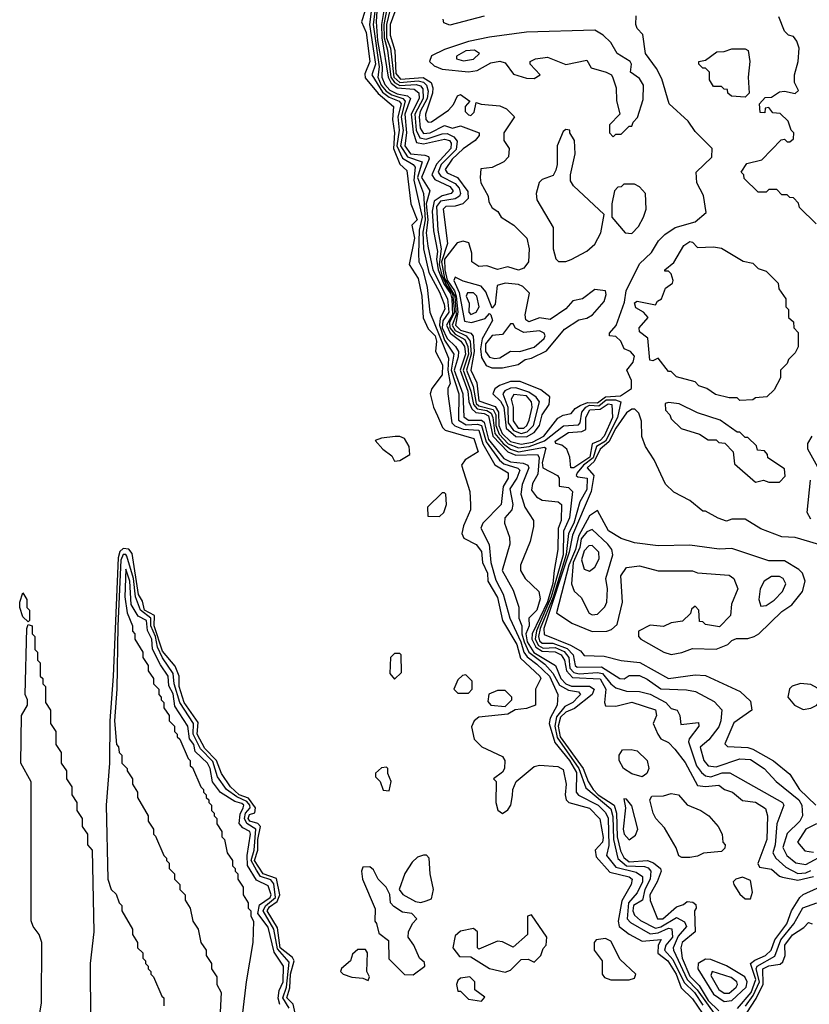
# Model space of a CAD drawing. Extents: x 2668140 to 2765664, y 823621 to 955240.
# Tile 7 of 256: x 2681942 to 2684939, y 856000 to 859734. Entities that reach past the tile are written whole.
import ezdxf

# ---------------------------------------------------------------- set-up
doc = ezdxf.new("R2010")
doc.units = 0

msp = doc.modelspace()

# ---------------------------------------------------------------- linework, layer by layer
at = {"layer": '0CON02XD'}
for points in [[(2683300.8, 859809.2), (2683295.3, 859725), (2683300.2, 859655), (2683318.2, 859555), (2683316.7, 859515), (2683328, 859488), (2683346.9, 859466.9), (2683375, 859452.5), (2683414.6, 859444.6), (2683425.3, 859435.3), (2683403.5, 859375), (2683410, 859305), (2683403.6, 859255), (2683426, 859225), (2683479.5, 859219.5), (2683493.3, 859215), (2683495.7, 859205.7), (2683467.3, 859135), (2683498.6, 859085), (2683484.7, 859035), (2683490.7, 858975), (2683485.3, 858925), (2683491.5, 858875), (2683509.6, 858785), (2683565.3, 858675), (2683570.8, 858625), (2683547.8, 858592.2), (2683545.6, 858565.6), (2683564.4, 858524.4), (2683595.6, 858495), (2683607.1, 858475), (2683606.8, 858455), (2683591.2, 858405), (2683623.4, 858315), (2683627.4, 858227.4), (2683645, 858214.5), (2683695, 858215.4), (2683705, 858207.8), (2683721.7, 858141.7), (2683779.5, 858069.5), (2683805, 858056.9), (2683852.5, 858052.5), (2683871.2, 858045), (2683874.2, 858035), (2683849.3, 857970.7), (2683844, 857935), (2683858.8, 857885), (2683892.5, 857835), (2683891.7, 857811.7), (2683880, 857755), (2683843.3, 857665), (2683843.3, 857645), (2683860, 857615), (2683912.5, 857565), (2683917.7, 857537.7), (2683904.2, 857495), (2683874.2, 857465), (2683876.2, 857435), (2683863.2, 857405), (2683868.4, 857375), (2683893.6, 857333.6), (2683975.5, 857285.5), (2683996, 857236), (2684014.3, 857215), (2684036.7, 857206.7), (2684105, 857207.1), (2684122.5, 857195), (2684115.3, 857174.7), (2684047.8, 857122.2), (2684015, 857108.5), (2683995, 857089.4), (2683985.9, 857055), (2683993.4, 857015), (2684080.9, 856895), (2684099.6, 856845), (2684118.5, 856815), (2684138.1, 856795), (2684198.2, 856755), (2684206.8, 856725), (2684209.3, 856635), (2684222.1, 856582.1), (2684235, 856557.5), (2684255, 856541.1), (2684325, 856545.6), (2684347.3, 856537.3), (2684373.8, 856515), (2684376.2, 856505), (2684362, 856465), (2684334.2, 856415), (2684334.3, 856394.3), (2684363.3, 856325), (2684382.5, 856325), (2684435, 856370), (2684461.7, 856378.3), (2684475, 856390), (2684497, 856387), (2684508.3, 856378.3), (2684510, 856365), (2684502.5, 856355), (2684506, 856275), (2684455.8, 856234.2), (2684451.4, 856215), (2684456.4, 856175), (2684485, 856107.5), (2684521.1, 856071.1), (2684555, 856014.4), (2684595, 855975.6)], [(2683333.1, 859823.1), (2683314.8, 859715), (2683316.5, 859665), (2683340.5, 859515), (2683352.6, 859492.6), (2683375, 859475.3), (2683439.5, 859469.5), (2683456.8, 859456.8), (2683457.7, 859435), (2683428, 859375), (2683435, 859306.7), (2683448.2, 859268.2), (2683475, 859262.7), (2683555, 859280.6), (2683573.8, 859275), (2683580, 859265), (2683578.1, 859245), (2683523.8, 859186.2), (2683506.7, 859145), (2683517.8, 859127.8), (2683575, 859100.8), (2683587.5, 859085), (2683580, 859075), (2683545, 859065.6), (2683515, 859045.5), (2683508, 859008), (2683512.7, 858932.7), (2683528, 858855), (2683523.7, 858825), (2683530.2, 858785), (2683551.5, 858731.5), (2683577.8, 858695), (2683582.7, 858675), (2683585, 858615.8), (2683561.9, 858575), (2683575.4, 858545), (2683616.7, 858515), (2683630.7, 858495), (2683634.1, 858465), (2683613.6, 858405), (2683643.1, 858325), (2683647.1, 858285), (2683657.7, 858257.7), (2683673.6, 858243.6), (2683705, 858240.7), (2683721.2, 858231.2), (2683738.4, 858155), (2683795, 858094.5), (2683825, 858082.7), (2683907.5, 858085), (2683913.4, 858073.4), (2683909.1, 858010.9), (2683887.8, 857975), (2683885, 857950), (2683903.8, 857925), (2683925, 857912), (2683986.1, 857906.1), (2683998.8, 857895), (2683997.1, 857835), (2683985.5, 857804.5), (2683984.2, 857725), (2683971.1, 857645), (2683965, 857596.2), (2683945, 857526.9), (2683887.6, 857405), (2683886.4, 857385), (2683900.9, 857355), (2683925, 857339.4), (2683975, 857337.1), (2683997.1, 857325), (2684010.4, 857305), (2684017.1, 857265), (2684039.8, 857239.8), (2684145, 857234.3), (2684167.1, 857195), (2684161.2, 857145), (2684165, 857132.5), (2684205, 857131.2), (2684265, 857146.2), (2684355, 857116.7), (2684358.8, 857095), (2684346.7, 857065), (2684364.1, 857024.1), (2684375, 857007.5), (2684405, 856992.5), (2684428.3, 856968.3), (2684467.3, 856917.3), (2684515, 856830), (2684545, 856825.8), (2684595, 856831.2), (2684617.5, 856815), (2684647.5, 856805), (2684685, 856772.5), (2684735, 856766.2), (2684773, 856743), (2684780, 856715), (2684778, 856625), (2684743.6, 856533.6), (2684750, 856520), (2684795, 856513.3), (2684825, 856486.7), (2684837, 856483), (2684895, 856471.1), (2684955, 856484.4)], [(2683346.8, 859835), (2683323.9, 859715), (2683325.2, 859665), (2683338.6, 859618.6), (2683351.1, 859515), (2683364.8, 859494.8), (2683385, 859483.5), (2683447.3, 859487.3), (2683462.9, 859482.9), (2683471.7, 859471.7), (2683473.1, 859435), (2683442.3, 859375), (2683446.9, 859315), (2683461.4, 859285), (2683485, 859280.4), (2683545, 859301.1), (2683565, 859302.2), (2683590, 859290), (2683603.1, 859273.1), (2683598.5, 859241.5), (2683541.5, 859185), (2683530.6, 859155), (2683540.2, 859140.2), (2683595, 859111.9), (2683609.5, 859095), (2683615.8, 859075), (2683612, 859065), (2683595.5, 859054.5), (2683539.2, 859045), (2683523.6, 859025), (2683529.5, 858935), (2683542.1, 858865), (2683534.8, 858805), (2683543.8, 858765), (2683563.6, 858723.6), (2683585.1, 858695), (2683592.7, 858625), (2683573.3, 858585), (2683575, 858565.8), (2683595, 858541.1), (2683631.1, 858521.1), (2683643.4, 858495), (2683645.3, 858465), (2683625.3, 858405), (2683654.7, 858325), (2683663.9, 858273.9), (2683678.1, 858258.1), (2683715, 858252), (2683731.1, 858241.1), (2683738.4, 858225), (2683746, 858165), (2683776.8, 858126.8), (2683804.8, 858104.8), (2683835, 858095.4), (2683933.3, 858113.3), (2683939.5, 858109.5), (2683925.4, 858055), (2683927.1, 858035), (2683983.8, 858005), (2683990, 857995), (2683990, 857965), (2684025, 857960), (2684040, 857945), (2684028.6, 857845), (2684005.5, 857794.5), (2684004.5, 857705), (2683959.4, 857545), (2683903.7, 857416.3), (2683898, 857385), (2683910.7, 857360.7), (2683928.9, 857351.1), (2683975, 857353.1), (2684008.5, 857338.5), (2684026.5, 857315), (2684030.5, 857275), (2684045, 857258.9), (2684065, 857253.8), (2684135, 857258.5), (2684154.6, 857254.6), (2684185.5, 857215.5), (2684205, 857200.8), (2684245, 857188), (2684295, 857186), (2684335, 857176), (2684394.1, 857144.1), (2684415, 857122.5), (2684437.5, 857115), (2684447.5, 857095), (2684451.7, 857061.7), (2684518.3, 857068.3), (2684520, 857055), (2684483, 857007), (2684480, 856995), (2684510.8, 856905), (2684529.1, 856879.1), (2684545, 856866), (2684565, 856862.5), (2684607.7, 856877.7), (2684637.5, 856877.5), (2684837.5, 856765), (2684842.5, 856755), (2684815.9, 856684.1), (2684808.6, 856605), (2684800, 856575), (2684811.2, 856555), (2684849.7, 856519.7), (2684895, 856495.8), (2684925, 856498.6), (2684945, 856507.5)], [(2683362.4, 859832.4), (2683333.8, 859715), (2683334.8, 859665), (2683350, 859625), (2683362.4, 859515), (2683385, 859495.3), (2683455, 859501.3), (2683475, 859496.4), (2683486.5, 859485), (2683492.2, 859462.2), (2683488.5, 859435), (2683461.8, 859385), (2683458.2, 859365), (2683462.4, 859322.4), (2683475, 859301.4), (2683500, 859305), (2683555, 859332), (2683585, 859322), (2683615, 859331.2), (2683686.2, 859305), (2683685.9, 859294.1), (2683671.2, 859275), (2683625, 859244.2), (2683583.1, 859205), (2683557.5, 859165), (2683565, 859152.5), (2683604, 859135), (2683642.4, 859082.4), (2683644.3, 859055.7), (2683624.3, 859035.7), (2683595, 859026), (2683560, 859025), (2683548.8, 859015), (2683565.8, 858885), (2683542.5, 858815), (2683555, 858752.1), (2683593.4, 858685), (2683598.2, 858615), (2683583.1, 858575), (2683595.5, 858555), (2683637.1, 858535), (2683651.8, 858515), (2683655.8, 858465), (2683638.5, 858405), (2683662.9, 858342.9), (2683675, 858278.9), (2683685, 858270), (2683738.5, 858255), (2683749.4, 858235), (2683749.5, 858195), (2683761.6, 858161.6), (2683795.7, 858125.7), (2683835, 858110.4), (2683875.3, 858114.7), (2683933.4, 858136.6), (2684005.8, 858194.2), (2684063.1, 858196.9), (2684069.4, 858205), (2684075.5, 858245), (2684091.1, 858265), (2684105, 858271.6), (2684140.3, 858269.7), (2684167.4, 858292.6), (2684202.7, 858292.7), (2684224, 858285), (2684211.2, 858225), (2684165, 858135.6), (2684131.1, 858115), (2684118.1, 858071.9), (2684081.8, 858045), (2684057.5, 858015), (2684054, 858005), (2684060, 858000), (2684095.8, 857995), (2684095, 857952.5), (2684068, 857905), (2684045.4, 857825), (2684024.6, 857785.4), (2684015.9, 857705.9), (2683966.5, 857543.5), (2683917.6, 857425), (2683911.2, 857395), (2683915, 857378.8), (2683925, 857369.4), (2683965, 857369.6), (2684019.3, 857349.2), (2684043.1, 857325), (2684050.8, 857285), (2684058.3, 857278.3), (2684149.7, 857279.7), (2684220, 857235), (2684236, 857234), (2684255, 857247.5), (2684295, 857246.7), (2684323.6, 857233.6), (2684375, 857196.2), (2684473, 857193), (2684506.4, 857186.4), (2684578.3, 857148.3), (2684606.2, 857116.2), (2684603.3, 857075), (2684595, 857052.5), (2684557, 857003), (2684524, 856975), (2684538, 856925), (2684554.3, 856904.3), (2684585, 856900.8), (2684675, 856931.2), (2684715, 856928.8), (2684767.5, 856895), (2684812.5, 856845), (2684898.8, 856775), (2684910, 856755), (2684913.3, 856715), (2684903.3, 856695), (2684855, 856647.5), (2684838.8, 856595), (2684853.8, 856565), (2684887.3, 856537.3), (2684925, 856530), (2685005, 856573.5)], [(2683252.5, 859765), (2683240, 859725), (2683257.1, 859685), (2683271.4, 859575), (2683252.1, 859527.9), (2683253, 859513), (2683303.2, 859453.2), (2683361.2, 859405), (2683356.9, 859355), (2683364.3, 859305), (2683361.2, 859245), (2683385, 859186.2), (2683411.7, 859161.7), (2683426.2, 859035), (2683451.2, 858975), (2683430, 858955), (2683440, 858905), (2683420, 858805), (2683455, 858752.5), (2683468.1, 858685), (2683473.2, 858603.2), (2683491.9, 858561.9), (2683518.6, 858535), (2683524, 858515), (2683520, 858475), (2683547.1, 858425), (2683545, 858387.5), (2683506.7, 858335), (2683500, 858315), (2683512.5, 858265), (2683528.3, 858231.7), (2683547.5, 858187.5), (2683557.5, 858177.5), (2683666.2, 858145), (2683682.5, 858095), (2683632.5, 858065), (2683618.8, 858045), (2683650, 857945), (2683653.3, 857895), (2683653.3, 857875), (2683626.1, 857813.9), (2683620, 857785), (2683628.3, 857768.3), (2683675, 857743.8), (2683695, 857716.7), (2683699.2, 857675), (2683717.5, 857635), (2683719.2, 857605), (2683755, 857542.5), (2683774, 857455), (2683828.6, 857365), (2683843.3, 857313.3), (2683916.7, 857245), (2683920, 857235), (2683900, 857195), (2683900, 857135), (2683865, 857122.5), (2683823, 857117), (2683795, 857100), (2683685, 857088.8), (2683667.5, 857075), (2683657, 857053), (2683667.5, 857005), (2683696.4, 856976.4), (2683775, 856940), (2683783.3, 856925), (2683782.5, 856895), (2683775, 856880), (2683740, 856855), (2683750, 856845), (2683748.8, 856765), (2683756.4, 856736.4), (2683775, 856723.3), (2683795, 856737.5), (2683806.7, 856755), (2683812.5, 856792.5), (2683813.3, 856815), (2683826.7, 856845), (2683895, 856902.5), (2683915, 856907.5), (2683985, 856902.5), (2684005, 856890), (2684016.2, 856835), (2684012, 856795), (2684016.7, 856775), (2684026.1, 856766.1), (2684105, 856743.8), (2684143.9, 856703.9), (2684156.6, 856633.4), (2684154, 856615), (2684126.2, 856585), (2684130, 856560), (2684181.4, 856501.4), (2684255, 856483.8), (2684266.2, 856475), (2684263.3, 856455), (2684227.3, 856392.7), (2684213.3, 856315), (2684216.7, 856295), (2684255, 856266.2), (2684305, 856240), (2684376.4, 856246.4), (2684365.7, 856224.3), (2684364.3, 856194.3), (2684402.5, 856165), (2684432.9, 856115), (2684452.7, 856062.7), (2684495, 856021.2), (2684534, 855965)], [(2683278, 859775), (2683269.6, 859715), (2683292.9, 859565), (2683278.1, 859525), (2683319, 859459), (2683345, 859440), (2683382, 859425), (2683389.5, 859415), (2683377.5, 859365), (2683382.9, 859315), (2683373.4, 859255), (2683395, 859208.6), (2683436, 859185), (2683442.9, 859175), (2683437.9, 859125), (2683470, 858985), (2683457.9, 858935), (2683455.6, 858845.6), (2683457.5, 858815), (2683471.9, 858785), (2683488.7, 858718.7), (2683498.6, 858625), (2683569.7, 858449.7), (2683566.7, 858405), (2683575.7, 858354.3), (2683566.7, 858335), (2683566.7, 858315), (2683582.9, 858205), (2683593.9, 858193.9), (2683625, 858180.5), (2683685, 858177.1), (2683699.5, 858125), (2683745.7, 858045.7), (2683796.2, 858015), (2683796, 857995), (2683777, 857963), (2683770, 857895), (2683700, 857825), (2683692.5, 857805), (2683723.9, 857743.9), (2683730.8, 857675), (2683749.1, 857609.1), (2683777.1, 857555), (2683802.5, 857465), (2683844.6, 857375), (2683855.5, 857335), (2683867.9, 857317.9), (2683905, 857290.6), (2683953.3, 857245), (2683984, 857175), (2683982, 857135), (2683955.7, 857085), (2683952, 857065), (2683972.9, 856992.9), (2684028.8, 856925), (2684055, 856878.8), (2684053.8, 856805), (2684063, 856793), (2684137.5, 856755), (2684165, 856728), (2684175, 856706.7), (2684177.8, 856602.2), (2684168.8, 856565), (2684205, 856520.8), (2684281.3, 856501.3), (2684305.8, 856485), (2684305.7, 856465), (2684285, 856423.3), (2684253.1, 856385), (2684247.5, 856325), (2684260, 856310), (2684335, 856268.1), (2684365, 856271.8), (2684405, 856288.6), (2684416.8, 856286.8), (2684419.5, 856255), (2684394.3, 856225), (2684389.4, 856205), (2684420.7, 856170.7), (2684463.4, 856083.4), (2684503.3, 856045), (2684535, 855996.9)], [(2683290.3, 859765), (2683284, 859715), (2683307.1, 859555), (2683300.9, 859515), (2683314.6, 859485), (2683333.1, 859463.1), (2683355, 859448.4), (2683395.8, 859435), (2683405.5, 859425), (2683390.6, 859365), (2683397.1, 859312.9), (2683386.9, 859255), (2683413.7, 859213.7), (2683469.2, 859195), (2683452.3, 859135), (2683474.4, 859075), (2683481, 858975), (2683472.7, 858927.3), (2683474.6, 858864.6), (2683495.4, 858775.4), (2683535, 858700), (2683553.8, 858655), (2683555.6, 858635.6), (2683538.2, 858601.8), (2683535.7, 858575), (2683555, 858518.1), (2683590.5, 858465), (2683579.4, 858405), (2683609.1, 858315), (2683607.1, 858215), (2683637, 858197), (2683680.2, 858200.2), (2683694.6, 858194.6), (2683712.8, 858132.8), (2683763.5, 858063.5), (2683779.6, 858049.6), (2683832.9, 858032.9), (2683840, 858025), (2683829.2, 857995), (2683802.9, 857955), (2683813.8, 857895), (2683810, 857875), (2683783.3, 857845), (2683782.5, 857825), (2683801.7, 857771.7), (2683802.5, 857745), (2683773.3, 857645), (2683815, 857570), (2683836.4, 857506.4), (2683836, 857465), (2683848, 857435), (2683848.5, 857405), (2683857.1, 857375), (2683874.5, 857335), (2683935, 857290.6), (2683965.3, 857255.3), (2683990.4, 857210.4), (2684025, 857191.1), (2684062.5, 857185), (2684070, 857175), (2684062.9, 857167.1), (2684042, 857145), (2684011.1, 857128.9), (2683980, 857090), (2683973.1, 857055), (2683981.5, 857011.5), (2684063.8, 856895), (2684090.7, 856820.7), (2684185, 856741.2), (2684192.9, 856712.9), (2684195.4, 856625.4), (2684212.7, 856552.7), (2684245.3, 856525.3), (2684313, 856523), (2684327.6, 856517.6), (2684338, 856505), (2684334.4, 856475), (2684314.4, 856435), (2684305.4, 856394.6), (2684272.2, 856375), (2684269.5, 856355), (2684275, 856338.8), (2684298, 856318), (2684355, 856289.4), (2684375.9, 856294.1), (2684435, 856329.2), (2684465, 856313.3), (2684473.3, 856295), (2684441.5, 856258.5), (2684422, 856215), (2684423.8, 856205), (2684474.7, 856094.7), (2684513.6, 856055), (2684583.6, 855956.4)], [(2683375, 859787.5), (2683348.9, 859715), (2683347.8, 859675), (2683366.5, 859616.5), (2683369.5, 859529.5), (2683387.9, 859507.9), (2683473.9, 859513.9), (2683504.3, 859495), (2683510.5, 859475), (2683508.5, 859455), (2683482.9, 859375), (2683484, 859355), (2683492.5, 859345), (2683505, 859346.7), (2683569.5, 859390.5), (2683588.3, 859411.7), (2683603.3, 859445), (2683615, 859450), (2683650, 859425), (2683632.5, 859405), (2683632.5, 859385), (2683645, 859372.5), (2683655, 859370), (2683667, 859383), (2683675, 859420), (2683693.3, 859413.3), (2683765, 859407.5), (2683790, 859395), (2683820, 859365), (2683780, 859305), (2683780, 859275), (2683800, 859245), (2683797, 859213), (2683780, 859195), (2683735, 859172.5), (2683691.7, 859168.3), (2683690, 859135), (2683692.5, 859115), (2683720, 859065), (2683723, 859043), (2683735, 859020), (2683756.4, 859006.4), (2683770, 858985), (2683817.5, 858955), (2683866.7, 858905), (2683876.2, 858865), (2683873.3, 858815), (2683855, 858791.2), (2683835, 858784.2), (2683795, 858796), (2683755, 858786.2), (2683715, 858800), (2683685, 858798), (2683658.8, 858815), (2683658.3, 858848.3), (2683647, 858887), (2683625, 858893.3), (2683602.3, 858887.7), (2683554.7, 858825), (2683555.3, 858784.7), (2683564.3, 858745.8), (2683592.7, 858705), (2683599.1, 858685), (2683605.6, 858625), (2683596.2, 858575), (2683615, 858556.9), (2683654.6, 858544.6), (2683663.6, 858533.6), (2683666.9, 858475), (2683660.5, 858439.5), (2683654.6, 858405), (2683677.1, 858357.1), (2683685, 858288.6), (2683747.1, 858267.1), (2683758.8, 858245), (2683760.6, 858195), (2683773.2, 858165), (2683805, 858133.9), (2683845, 858124.7)], [(2683705, 859747.5), (2683575, 859712.5), (2683551.7, 859721.7), (2683550, 859735)], [(2683845, 858124.7), (2683887.8, 858132.2), (2683930.8, 858155), (2683985, 858222.5), (2684005, 858234), (2684035, 858240), (2684050.8, 858259.2), (2684069.7, 858270.3), (2684097.6, 858282.4), (2684135, 858280.7), (2684165, 858303.2), (2684222.9, 858307.1), (2684263.8, 858335), (2684264, 858365), (2684246, 858405), (2684270.6, 858435), (2684275, 858457.5), (2684260, 858475), (2684236, 858486), (2684223.3, 858515), (2684205, 858532.5), (2684180, 858535), (2684180, 858545), (2684206.4, 858573.6), (2684237, 858663), (2684244.2, 858705.8), (2684295, 858807.5), (2684339.5, 858850.5), (2684366.7, 858895), (2684390.5, 858919.5), (2684430, 858945), (2684505, 858967.5), (2684547, 859003), (2684537, 859067), (2684512.5, 859115), (2684510, 859155), (2684568.3, 859211.7), (2684570, 859245), (2684505, 859310), (2684479.3, 859349.3), (2684407.5, 859415), (2684379.2, 859509.2), (2684358.8, 859548.8), (2684316.7, 859605), (2684307, 859677), (2684285, 859700), (2684280, 859715), (2684281.7, 859748.3)], [(2684965, 858960), (2684901.7, 859021.7), (2684898.3, 859038.3), (2684878.3, 859058.3), (2684865, 859060), (2684855, 859070), (2684835, 859070), (2684815, 859090), (2684785, 859090), (2684775, 859080), (2684745, 859080), (2684691.7, 859131.7), (2684690, 859145), (2684680, 859155), (2684701.7, 859188.3), (2684758.3, 859201.7), (2684831.7, 859278.3), (2684845, 859280), (2684855, 859270), (2684865, 859270), (2684878.3, 859281.7), (2684880, 859305), (2684870, 859315), (2684858.3, 859348.3), (2684828.3, 859378.3), (2684800, 859380), (2684785, 859400), (2684771.7, 859398.3), (2684770, 859380), (2684751.7, 859381.7), (2684750, 859415), (2684771.7, 859438.3), (2684795, 859440), (2684825, 859460), (2684845, 859462.5), (2684885, 859453.3), (2684897.5, 859465), (2684882.5, 859495), (2684882.5, 859525), (2684896.7, 859575), (2684900, 859625), (2684891.7, 859651.7), (2684879.3, 859669.3), (2684860, 859675), (2684845, 859690), (2684822.5, 859745)], [(2684195, 859290), (2684205, 859300), (2684225, 859300), (2684255, 859330), (2684265, 859330), (2684270, 859345), (2684287, 859363), (2684308.6, 859431.4), (2684309.2, 859485), (2684295, 859510), (2684260, 859535), (2684263.8, 859565), (2684258.8, 859575), (2684210, 859605), (2684185, 859646.7), (2684156.7, 859675), (2684125, 859693.8), (2683865, 859685.8), (2683725, 859667.5), (2683645, 859651.4), (2683555, 859620.8), (2683505, 859596.7), (2683497.5, 859575), (2683515, 859558.8), (2683545, 859546), (2683645, 859535.8), (2683678.8, 859541.2), (2683730.5, 859569.5), (2683765, 859576.7), (2683785, 859570), (2683816.4, 859526.4), (2683865, 859511.2), (2683895, 859510), (2683917.5, 859525), (2683880, 859565), (2683880, 859575), (2683900, 859585), (2683945, 859591.2), (2684015, 859563.3), (2684095, 859580), (2684111.2, 859551.2), (2684167.5, 859535), (2684187.5, 859525), (2684193.3, 859513.3), (2684206.2, 859475), (2684207, 859427), (2684220, 859375), (2684180, 859335), (2684180, 859305), (2684195, 859290)], [(2683627, 859577), (2683665, 859583.3), (2683687.5, 859605), (2683668.3, 859618.3), (2683635, 859616), (2683600, 859595), (2683600, 859585), (2683627, 859577)], [(2684695, 859440), (2684643, 859443), (2684630, 859455), (2684628.3, 859468.3), (2684615, 859470), (2684605, 859480), (2684575, 859480), (2684560, 859505), (2684560, 859535), (2684545, 859550), (2684535, 859550), (2684520, 859565), (2684520, 859575), (2684545, 859580), (2684588.3, 859611.7), (2684615, 859612.5), (2684645, 859622.5), (2684695, 859622.5), (2684706.4, 859616.4), (2684712.5, 859575), (2684706.7, 859515), (2684710, 859455), (2684695, 859440)], [(2684015, 858816.7), (2684035, 858823.8), (2684094.1, 858855.9), (2684125, 858882.5), (2684147.5, 858925), (2684160, 858995), (2684043.6, 859103.6), (2684033, 859123), (2684032.5, 859145), (2684050, 859225), (2684047.5, 859275), (2684030, 859305), (2684030, 859315), (2684015, 859317.5), (2684005, 859310), (2683982.5, 859255), (2683982.5, 859185), (2683977, 859163), (2683966.7, 859143.3), (2683925, 859127.5), (2683913.6, 859116.4), (2683902.5, 859075), (2683905, 859050), (2683966.7, 858945), (2683966.2, 858865), (2683976.4, 858826.4), (2683987, 858817), (2684015, 858816.7)], [(2684265, 858922.5), (2684290.7, 858949.3), (2684310, 858985), (2684320, 859015), (2684317.5, 859075), (2684295, 859100), (2684275, 859110), (2684235, 859110), (2684225, 859100), (2684211.7, 859098.3), (2684200, 859085), (2684190, 859035), (2684190, 858985), (2684240, 858925), (2684265, 858922.5)], [(2684675, 858290), (2684665, 858300), (2684635, 858300), (2684583, 858313), (2684550, 858335), (2684520, 858345), (2684505, 858360), (2684435, 858380), (2684415, 858400), (2684405, 858400), (2684365, 858450), (2684345, 858440), (2684333, 858443), (2684326.4, 858526.4), (2684295, 858550), (2684292.5, 858565), (2684327.5, 858605), (2684310, 858625), (2684280.7, 858640.7), (2684275, 858660), (2684285, 858666.7), (2684355, 858652.5), (2684363.3, 858666.7), (2684377.5, 858675), (2684392.5, 858715), (2684420, 858735), (2684422.5, 858745), (2684415, 858770), (2684405, 858780), (2684390, 858780), (2684390, 858785), (2684425, 858812.5), (2684462.7, 858877.3), (2684485, 858892.5), (2684495, 858890), (2684515, 858870), (2684575, 858872.5), (2684605, 858867.5), (2684688.3, 858818.3), (2684725, 858810), (2684745, 858790), (2684775, 858780), (2684820, 858735), (2684823, 858713), (2684850, 858675), (2684850, 858645), (2684860, 858635), (2684860, 858605), (2684878.3, 858588.3), (2684880, 858565), (2684897, 858547), (2684897, 858493), (2684885, 858470), (2684860, 858445), (2684855, 858430), (2684830, 858405), (2684830, 858375), (2684805, 858330), (2684777, 858303), (2684735, 858300), (2684725, 858292.5), (2684675, 858290)], [(2683775, 858414), (2683833.9, 858426.1), (2683860, 858445), (2683885, 858450), (2683941.4, 858478.6), (2684009.5, 858560.5), (2684064.1, 858595.9), (2684095, 858602), (2684115.7, 858614.3), (2684160, 858665), (2684168.3, 858691.7), (2684165.7, 858705.7), (2684125, 858710), (2684077.5, 858675), (2684042, 858668), (2684015, 858637.5), (2683955, 858596.7), (2683915, 858602.5), (2683875, 858587.5), (2683863.3, 858595), (2683860, 858615), (2683876.4, 858696.4), (2683852.3, 858722.3), (2683835, 858730), (2683785, 858734), (2683754.2, 858725.8), (2683746.7, 858655), (2683735, 858640), (2683711.2, 858701.2), (2683693, 858723), (2683625, 858742.5), (2683595, 858757.5), (2683590, 858745), (2683609.5, 858699.5), (2683630.5, 858590.5), (2683657.5, 858585), (2683708.8, 858601.2), (2683725, 858620), (2683730, 858615), (2683736.4, 858593.6), (2683696.9, 858523.1), (2683690.7, 858485), (2683695, 858453.3), (2683712.7, 858422.7), (2683734.1, 858414.1), (2683775, 858414)], [(2683655, 858616.2), (2683675, 858624), (2683686, 858645), (2683676.7, 858685), (2683665, 858698), (2683642, 858698), (2683636.7, 858685), (2683648.3, 858658.3), (2683646.2, 858625), (2683655, 858616.2)], [(2683745, 858449.2), (2683765, 858452), (2683805, 858476.7), (2683840, 858475), (2683895, 858492), (2683932.5, 858525), (2683936.7, 858535), (2683932.5, 858545), (2683915, 858553.3), (2683855, 858548), (2683823.8, 858563.8), (2683815, 858580), (2683805, 858580), (2683775, 858540), (2683735, 858535.8), (2683710, 858505), (2683710.6, 858475), (2683724.6, 858454.6), (2683745, 858449.2)], [(2683865, 858152.5), (2683895, 858168.9), (2683915.4, 858194.6), (2683924.6, 858235.4), (2683952, 858275), (2683953.6, 858303.6), (2683919.5, 858329.5), (2683841.2, 858361.2), (2683805, 858361.4), (2683763.2, 858346.8), (2683745.7, 858334.3), (2683738, 858315), (2683766.9, 858286.9), (2683779.2, 858265), (2683788.5, 858185), (2683825, 858153.2), (2683865, 858152.5)], [(2683845, 858164.6), (2683868.7, 858171.3), (2683892.2, 858195), (2683914.3, 858284.3), (2683902.6, 858302.6), (2683875, 858321.8), (2683825, 858337.8), (2683805, 858336.7), (2683783.7, 858326.3), (2683775.8, 858315), (2683794.7, 858264.7), (2683796.4, 858205), (2683815.9, 858175.9), (2683845, 858164.6)], [(2683855, 858184.5), (2683867.1, 858195), (2683875.6, 858215), (2683887.1, 858265), (2683884.3, 858285), (2683865, 858307.5), (2683817.5, 858312.5), (2683807.5, 858295), (2683814.4, 858265), (2683815, 858212.5), (2683834, 858185), (2683855, 858184.5)], [(2684045, 858034.2), (2684033.3, 858035), (2684030.6, 858075), (2684018.6, 858105), (2684000.3, 858120.3), (2683977, 858127), (2683973.8, 858135), (2684025, 858168.6), (2684075, 858171.9), (2684090.3, 858179.7), (2684090.5, 858225), (2684105.6, 858254.4), (2684145, 858256.2), (2684175, 858277.1), (2684190, 858275), (2684191.9, 858225), (2684160.9, 858155), (2684145, 858138.2), (2684114.4, 858125), (2684106.2, 858075), (2684045, 858034.2)], [(2684825, 857980), (2684847, 858003), (2684845, 858030), (2684781.7, 858071.7), (2684780, 858085), (2684768.3, 858098.3), (2684741.7, 858101.7), (2684738.3, 858118.3), (2684705, 858150), (2684695, 858150), (2684675, 858170), (2684665, 858170), (2684600, 858215), (2684515, 858243.3), (2684445, 858276.7), (2684405, 858282.5), (2684391.7, 858278.3), (2684393, 858253), (2684410, 858235), (2684415, 858220), (2684453, 858183), (2684521.7, 858161.7), (2684555, 858140), (2684585, 858140), (2684595, 858130), (2684618.3, 858128.3), (2684650, 858095), (2684655, 858050), (2684735, 857980), (2684765, 857987.5), (2684785, 857980), (2684825, 857980)], [(2684975, 857743.3), (2684885, 857770), (2684835, 857773.3), (2684755, 857802.5), (2684695, 857840), (2684645, 857840), (2684625, 857832.5), (2684593, 857843), (2684545, 857870), (2684535, 857870), (2684485, 857910), (2684425, 857942.5), (2684393, 857973), (2684350, 858065), (2684317.5, 858115), (2684303.6, 858153.6), (2684301.7, 858211.7), (2684291.7, 858241.7), (2684277, 858257), (2684265, 858256.7), (2684245, 858243.3), (2684204.5, 858185), (2684177.4, 858132.6), (2684144.7, 858105.3), (2684122.2, 858057.8), (2684096, 858035), (2684121.1, 858005), (2684111.1, 857945), (2684040.4, 857779.6), (2684027.8, 857715), (2683930.8, 857425), (2683932.8, 857402.8), (2684032.6, 857362.6), (2684070.5, 857340.5), (2684085, 857323.3), (2684160.7, 857320.7), (2684225, 857303.8), (2684295.7, 857295.7), (2684405, 857236), (2684505, 857250), (2684545, 857246.7), (2684676.4, 857186.4), (2684715, 857150), (2684720, 857115), (2684652.7, 857067.3), (2684618.3, 856988.3), (2684628.3, 856978.3), (2684705, 856974), (2684725, 856967.5), (2684803, 856923), (2684865, 856873.3), (2684901.2, 856815), (2684963.3, 856755)], [(2683365, 858060), (2683385, 858062.5), (2683422.5, 858085), (2683420, 858115), (2683402.5, 858145), (2683385, 858153.3), (2683367, 858153), (2683315, 858147.5), (2683291.7, 858138.3), (2683320, 858105), (2683355, 858080), (2683365, 858060)], [(2684977.5, 858025), (2684932.5, 858105), (2684933, 858127), (2684950, 858155)], [(2684945, 857840), (2684930, 857865), (2684943, 857987)], [(2683535, 857850), (2683552.5, 857865), (2683562.5, 857895), (2683560, 857935), (2683555, 857940), (2683545, 857940), (2683490, 857885), (2683491.7, 857851.7), (2683535, 857850)], [(2684415, 857326.2), (2684455, 857333.8), (2684495, 857350), (2684585, 857346.7), (2684630, 857365), (2684645, 857380), (2684663, 857387), (2684705, 857387.5), (2684730, 857395), (2684747.5, 857405), (2684835, 857490), (2684872.5, 857515), (2684913.3, 857565), (2684922.5, 857605), (2684913.3, 857635), (2684899.5, 857649.5), (2684845, 857681.2), (2684785, 857681.2), (2684645, 857728.8), (2684596.4, 857726.4), (2684485, 857741.2), (2684365, 857738.8), (2684275, 857750), (2684225, 857766.2), (2684176.7, 857795), (2684135, 857872.5), (2684105, 857852), (2684062.5, 857775), (2684051.9, 857725), (2684025.9, 857665), (2683980, 857485), (2684037.5, 857445), (2684115, 857414), (2684170, 857415), (2684188.3, 857421.7), (2684209.3, 857440.7), (2684230, 857525), (2684223.3, 857625), (2684245, 857656.7), (2684295, 857663.3), (2684365, 857643.8), (2684495, 857643.3), (2684515, 857636.7), (2684635, 857627.5), (2684652.5, 857615), (2684667.5, 857575), (2684643, 857517), (2684640, 857475), (2684598.3, 857431.7), (2684545, 857440), (2684535, 857450), (2684521.7, 857451.7), (2684520, 857495), (2684505, 857510), (2684491.7, 857498.3), (2684488.3, 857481.7), (2684457, 857453), (2684415, 857446.7), (2684385, 857433.3), (2684335, 857437.5), (2684290, 857415), (2684290, 857395), (2684300, 857385), (2684386.1, 857336.1), (2684415, 857326.2)], [(2684115, 857477.5), (2684135, 857480), (2684163, 857507), (2684170, 857525), (2684173.3, 857575), (2684166.7, 857615), (2684193.3, 857705), (2684188.8, 857725), (2684173.8, 857745), (2684115, 857801.2), (2684095, 857792), (2684072.9, 857765), (2684067.9, 857732.1), (2684042.1, 857675), (2684036.7, 857595), (2684046.4, 857566.4), (2684073, 857543), (2684103.6, 857483.6), (2684115, 857477.5)], [(2682990, 855955), (2682980.3, 856000.3), (2682956, 856025), (2682967.8, 856062.2), (2682970.4, 856115), (2682983.6, 856165), (2682978.3, 856178.3), (2682930.7, 856215), (2682920.5, 856290.5), (2682882.1, 856355), (2682890.6, 856369.4), (2682920, 856390), (2682929.6, 856415), (2682917.3, 856477.3), (2682865.8, 856495), (2682833.9, 856545), (2682846.5, 856585), (2682846.4, 856625), (2682856.7, 856675), (2682846.3, 856686.3), (2682816.2, 856695), (2682810, 856705), (2682815, 856719.4), (2682835, 856726.2), (2682836.9, 856745), (2682811.3, 856781.3), (2682775.8, 856795), (2682742.2, 856825), (2682708.9, 856875), (2682689.5, 856925), (2682645, 856970), (2682615.6, 857025), (2682619.2, 857069.2), (2682566.5, 857145), (2682547.3, 857205), (2682548.1, 857245), (2682532.3, 857282.3), (2682485, 857339.2), (2682453.3, 857435), (2682454.4, 857475), (2682415.7, 857495), (2682408.5, 857528.5), (2682393.6, 857553.7), (2682369.6, 857709.6), (2682356.2, 857726.2), (2682335, 857728.9), (2682323.1, 857716.9), (2682316.7, 857693.3), (2682297.2, 857245), (2682284.1, 857075), (2682283.9, 856915), (2682271.2, 856755), (2682277.5, 856475), (2682290, 856435), (2682308.3, 856418.3), (2682320, 856385), (2682330, 856375), (2682330, 856355), (2682370, 856285), (2682370, 856265), (2682390, 856235), (2682390, 856215), (2682410, 856195), (2682410, 856175), (2682420, 856165), (2682420, 856155), (2682430, 856145), (2682430, 856135), (2682440, 856125), (2682440, 856115), (2682450, 856105), (2682481.7, 856031.7), (2682490, 856025), (2682490, 855995)], [(2684105, 857642.5), (2684125, 857657.5), (2684140.7, 857689.3), (2684140, 857715), (2684115, 857740), (2684101.7, 857738.3), (2684085, 857720), (2684074, 857685), (2684085, 857650), (2684105, 857642.5)], [(2682965.3, 855985.3), (2682940.7, 856025), (2682955.3, 856065), (2682965, 856160), (2682920.4, 856210.4), (2682907.5, 856285), (2682866.8, 856355), (2682875.7, 856374.3), (2682913.8, 856405), (2682907.2, 856457.2), (2682895, 856471.8), (2682856.7, 856485), (2682840.7, 856509.3), (2682820.3, 856545), (2682831.8, 856585), (2682838.5, 856665), (2682805, 856685.5), (2682795.3, 856705), (2682799.6, 856725), (2682816.7, 856745), (2682816.2, 856755), (2682805, 856769.2), (2682766.6, 856786.6), (2682727.8, 856815), (2682693.3, 856863.3), (2682675, 856920.6), (2682628.5, 856968.5), (2682601.3, 857025), (2682602.2, 857065), (2682550, 857145), (2682529.2, 857215), (2682525.5, 857255), (2682484.3, 857314.2), (2682465.3, 857355), (2682458.2, 857395), (2682440.3, 857435), (2682440, 857465), (2682400.4, 857495), (2682381.8, 857545), (2682374.7, 857615), (2682349.2, 857699.2), (2682345, 857705.7), (2682335, 857705.6), (2682326.1, 857683.9), (2682314.7, 857435), (2682311.1, 857195), (2682302.5, 857075), (2682310, 856985), (2682317, 856977), (2682320, 856955), (2682330, 856945), (2682330, 856915), (2682350, 856895), (2682350, 856885), (2682370, 856855), (2682370, 856835), (2682390, 856805), (2682390, 856785), (2682430, 856715), (2682430, 856695), (2682450, 856665), (2682450, 856645), (2682458.3, 856638.3), (2682490, 856565), (2682500, 856555), (2682500, 856545), (2682510, 856535), (2682510, 856515), (2682530, 856495), (2682530, 856475), (2682550, 856455), (2682550, 856435), (2682570, 856415), (2682570, 856395), (2682590, 856365), (2682600, 856315), (2682620, 856285), (2682630, 856235), (2682650, 856205), (2682650, 856185), (2682670, 856155), (2682670, 856135), (2682690, 856105), (2682690, 856075), (2682707.5, 856045), (2682702.5, 855945)], [(2682929.5, 855999.5), (2682923.9, 856023.9), (2682927, 856053), (2682942, 856085), (2682943.3, 856145), (2682907.8, 856197.8), (2682885, 856292.5), (2682846, 856345), (2682852, 856378), (2682893.3, 856405), (2682897.1, 856415), (2682885, 856450), (2682841.4, 856471.4), (2682806.7, 856526.7), (2682805.6, 856564.4), (2682818, 856645), (2682816.2, 856655), (2682789.2, 856669.2), (2682775.9, 856685.9), (2682778.8, 856721.2), (2682790, 856745), (2682793.3, 856755), (2682785, 856761.2), (2682758.8, 856768.8), (2682703.9, 856803.9), (2682673.8, 856843.8), (2682665.7, 856895), (2682655.8, 856915), (2682608.3, 856958.3), (2682603.3, 856985), (2682587.5, 857007.5), (2682580, 857055), (2682531.2, 857131.2), (2682525, 857177.5), (2682508, 857208), (2682505.7, 857245), (2682477, 857287), (2682447.1, 857347.1), (2682443.8, 857385), (2682427, 857417), (2682423.8, 857455), (2682392, 857472), (2682366.1, 857516.1), (2682360, 857605), (2682345, 857650), (2682342, 857545), (2682350, 857485), (2682370, 857435), (2682370, 857415), (2682380, 857405), (2682380, 857385), (2682410, 857335), (2682410, 857315), (2682430, 857285), (2682430, 857265), (2682450, 857235), (2682450, 857215), (2682470, 857195), (2682470, 857175), (2682480, 857165), (2682480, 857155), (2682490, 857145), (2682490, 857125), (2682510, 857095), (2682510, 857075), (2682530, 857055), (2682530, 857035), (2682540, 857025), (2682540, 857015), (2682550, 857005), (2682581.7, 856931.7), (2682590, 856925), (2682590, 856905), (2682598.3, 856898.3), (2682630, 856825), (2682640, 856815), (2682640, 856805), (2682650, 856795), (2682650, 856785), (2682660, 856775), (2682660, 856765), (2682670, 856755), (2682670, 856735), (2682680, 856725), (2682680, 856715), (2682690, 856705), (2682690, 856685), (2682710, 856655), (2682710, 856635), (2682720, 856625), (2682730, 856575), (2682750, 856545), (2682750, 856525), (2682760, 856515), (2682760, 856505), (2682770, 856495), (2682770, 856475), (2682790, 856445), (2682790, 856415), (2682810, 856385), (2682810, 856365), (2682820, 856355), (2682820, 856335), (2682830, 856315), (2682827.5, 856235), (2682802.5, 856085), (2682762.5, 855755)], [(2684755, 857510), (2684775, 857512.5), (2684805, 857532.5), (2684836.7, 857565), (2684850, 857595), (2684840, 857615), (2684825, 857622.5), (2684795, 857622.5), (2684767.5, 857605), (2684752.5, 857575), (2684747.5, 857535), (2684755, 857510)], [(2681975, 857450), (2681955, 857470), (2681942.5, 857505), (2681942.5, 857525), (2681955, 857560), (2681970, 857535), (2681970, 857505), (2681980, 857495), (2681980, 857455), (2681975, 857450)], [(2682006, 855895), (2682025.8, 856005), (2682026, 856235), (2682016, 856265), (2681993.3, 856295), (2681986.4, 856316.4), (2681986.4, 856843.6), (2681946.7, 856915), (2681950, 857095), (2681972.5, 857135), (2681972.5, 857155), (2681963.3, 857175), (2681970, 857425), (2681975, 857440), (2681990, 857435), (2681990, 857405), (2682000, 857395), (2682000, 857345), (2682010, 857335), (2682010, 857305), (2682020, 857295), (2682020, 857245), (2682030, 857235), (2682030, 857215), (2682040, 857205), (2682040, 857145), (2682060, 857115), (2682060, 857065), (2682080, 857035), (2682080, 856985), (2682100, 856955), (2682100, 856915), (2682120, 856885), (2682120, 856855), (2682140, 856825), (2682140, 856795), (2682160, 856765), (2682160, 856735), (2682180, 856705), (2682180, 856675), (2682200, 856645), (2682200, 856605), (2682217.5, 856585), (2682223.8, 856275), (2682209.4, 856155), (2682211.7, 855938.3)], [(2683365, 857232.5), (2683391.7, 857258.3), (2683390, 857325), (2683385, 857330), (2683365, 857330), (2683350, 857315), (2683347.5, 857255), (2683365, 857232.5)], [(2683645, 857180), (2683660, 857195), (2683660, 857225), (2683635, 857250), (2683623, 857247), (2683605, 857230), (2683590, 857195), (2683605, 857180), (2683645, 857180)], [(2683785, 857130), (2683810, 857155), (2683810, 857165), (2683785, 857190), (2683755, 857190), (2683723.3, 857176.7), (2683718.3, 857148.3), (2683730, 857135), (2683785, 857130)], [(2684915, 857117.5), (2684945, 857123.3), (2684967.5, 857135), (2684987, 857163), (2684987.5, 857175), (2684969.3, 857199.3), (2684945, 857212.5), (2684905, 857216.7), (2684873.8, 857206.2), (2684863.6, 857196.4), (2684857.5, 857165), (2684882.5, 857135), (2684915, 857117.5)], [(2684305, 856862.5), (2684265, 856873.8), (2684233.3, 856895), (2684216.7, 856925), (2684217.5, 856945), (2684230, 856965), (2684263, 856967), (2684285, 856961.2), (2684323.8, 856925), (2684330, 856895), (2684322.5, 856875), (2684305, 856862.5)], [(2683345, 856810), (2683352.5, 856845), (2683340, 856875), (2683340, 856895), (2683335, 856900), (2683315, 856897.5), (2683293, 856877), (2683293, 856863), (2683310, 856845), (2683321.7, 856811.7), (2683345, 856810)], [(2684255, 856623.3), (2684278.8, 856641.2), (2684287.5, 856665), (2684265, 856752.5), (2684245, 856777.5), (2684235, 856780), (2684240.8, 856745), (2684232.3, 856665), (2684235.7, 856645), (2684255, 856623.3)], [(2684485, 856556.7), (2684455, 856557.5), (2684443.8, 856563.8), (2684433.6, 856593.6), (2684389.7, 856669.7), (2684356.2, 856705), (2684346.2, 856725), (2684333.3, 856775), (2684340.7, 856789.3), (2684385, 856791.2), (2684415, 856800), (2684442.5, 856795), (2684475, 856756.7), (2684527.5, 856735), (2684557.5, 856715), (2684592.5, 856675), (2684607.5, 856645), (2684610, 856615), (2684620, 856605), (2684618.3, 856591.7), (2684605, 856580), (2684537, 856573), (2684515, 856562.5), (2684485, 856556.7)], [(2684965.7, 856684.3), (2684925.8, 856664.2), (2684893.3, 856615), (2684922.3, 856582.3), (2684955, 856577.5)], [(2683465, 856386.7), (2683485, 856392.5), (2683505, 856400), (2683513.3, 856435), (2683500, 856495), (2683496.2, 856555), (2683485.9, 856565.9), (2683475, 856566.2), (2683451.7, 856558.3), (2683431.2, 856538.8), (2683404, 856496), (2683382.5, 856435), (2683396.4, 856416.4), (2683445, 856390), (2683465, 856386.7)], [(2683435, 856112.5), (2683480, 856145), (2683478.3, 856158.3), (2683460, 856175), (2683437.5, 856225), (2683416.7, 856255), (2683417.5, 856275), (2683433, 856307), (2683450, 856325), (2683430, 856345), (2683395, 856350), (2683361.7, 856371.7), (2683350, 856385), (2683347, 856417), (2683332.5, 856445), (2683302.5, 856475), (2683285, 856510), (2683271.7, 856521.7), (2683245, 856520), (2683240, 856505), (2683243.3, 856475), (2683291.7, 856361.7), (2683290, 856315), (2683297, 856307), (2683305, 856270), (2683341.7, 856241.7), (2683343, 856173), (2683403, 856113), (2683435, 856112.5)], [(2684715, 856400), (2684723.3, 856425), (2684715, 856470), (2684685, 856482.5), (2684660, 856475), (2684650, 856465), (2684652.5, 856455), (2684675, 856417.5), (2684695, 856400), (2684715, 856400)], [(2684666.7, 855985), (2684717.5, 856045), (2684736.1, 856095), (2684716, 856155), (2684731.8, 856168.2), (2684772, 856185), (2684794.3, 856205), (2684808.1, 856245), (2684852.9, 856305), (2684871.2, 856355), (2684903.3, 856405), (2684915, 856416.2), (2684969.1, 856440.9)], [(2684696.9, 855993.1), (2684725.8, 856034.2), (2684749.3, 856085), (2684737.5, 856135), (2684740.6, 856145), (2684807.4, 856182.6), (2684831.1, 856245), (2684880, 856305), (2684913.6, 856366.4), (2684967.5, 856385)], [(2683785, 856122.5), (2683805, 856130), (2683845, 856170), (2683871.7, 856171.7), (2683895, 856160), (2683920, 856185), (2683928.3, 856211.7), (2683940, 856225), (2683942.5, 856255), (2683885, 856340), (2683870, 856335), (2683870, 856265), (2683815, 856217.5), (2683775, 856237.5), (2683755, 856240), (2683685, 856210), (2683680, 856215), (2683680, 856275), (2683665, 856287.5), (2683615, 856277.5), (2683595, 856260), (2683586.7, 856215), (2683611.7, 856181.7), (2683655, 856180), (2683725, 856136.2), (2683785, 856122.5)], [(2684702.1, 855967.9), (2684737.6, 856022.4), (2684763.1, 856076.9), (2684762.5, 856135), (2684785, 856146.7), (2684827.5, 856152.5), (2684838.8, 856161.2), (2684846.7, 856185), (2684846, 856225), (2684875, 856263.8), (2684918.3, 856291.7), (2684935, 856310), (2684950, 856305)], [(2684255, 856092.5), (2684275, 856100), (2684280, 856115), (2684220.7, 856170.7), (2684185, 856240), (2684165, 856250), (2684130, 856245), (2684122.5, 856235), (2684122.5, 856205), (2684153.3, 856165), (2684152.5, 856115), (2684161.7, 856101.7), (2684185, 856092.5), (2684255, 856092.5)], [(2683265, 856090), (2683270, 856105), (2683260, 856125), (2683262.5, 856195), (2683255, 856207.5), (2683225, 856207.5), (2683205, 856190), (2683197.5, 856165), (2683163.6, 856136.4), (2683160, 856125), (2683170, 856115), (2683203, 856103), (2683245, 856100), (2683265, 856090)], [(2684615, 856010.6), (2684645, 856014.3), (2684698.9, 856065), (2684703.1, 856085), (2684694, 856105), (2684625, 856146), (2684565, 856170), (2684545, 856171.2), (2684516.7, 856155), (2684515.8, 856135), (2684575, 856038.6), (2684615, 856010.6)], [(2683695, 856012.5), (2683707, 856027), (2683670, 856055), (2683670, 856085), (2683650, 856105), (2683615, 856100), (2683605, 856090), (2683600, 856075), (2683605, 856050), (2683615, 856050), (2683645, 856020), (2683695, 856012.5)], [(2684635, 856042), (2684661.2, 856065), (2684666.7, 856075), (2684663.3, 856085), (2684641.7, 856101.7), (2684570, 856125), (2684565, 856110), (2684595, 856056.7), (2684615, 856042), (2684635, 856042)]]:
    msp.add_lwpolyline(points, dxfattribs=at)

doc.saveas('drawing.dxf')
